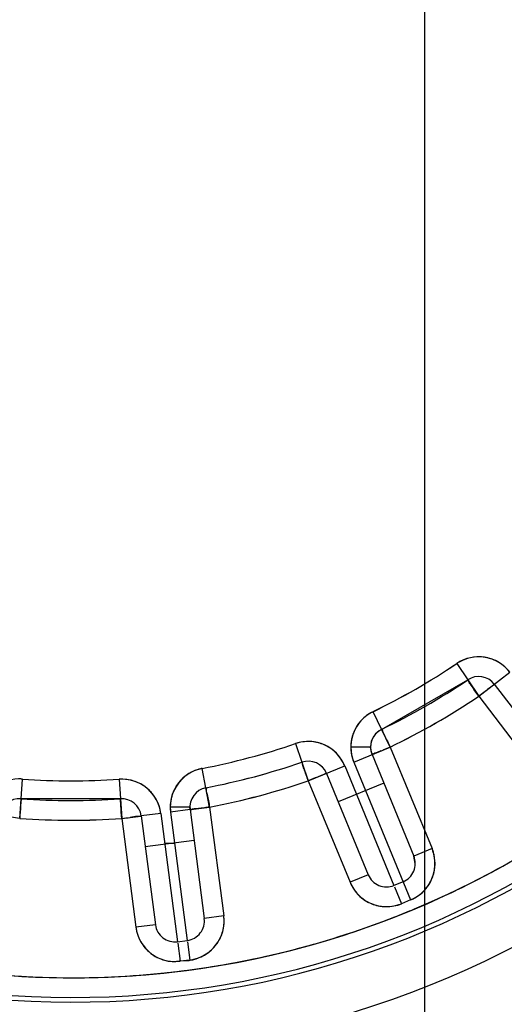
# Model space of a CAD drawing. Header units: millimetres. Extents: x 4086 to 10416, y 123 to 1549.
# Tile 208 of 256: x 9361.33 to 9365.43, y 603.81 to 612.14. Entities that reach past the tile are written whole.
import ezdxf

# ---------------------------------------------------------------- set-up
doc = ezdxf.new("R2010")
doc.units = ezdxf.units.MM
doc.linetypes.add('CENTER', pattern=[0.6, 0.375, -0.075, 0.075, -0.075])
doc.layers.add('中心线', color=7, linetype='Continuous')
doc.layers.add('运动范围', color=7, linetype='Continuous')
doc.styles.add('思源黑', font='SourceHanSansCN-Normal.ttf')
doc.dimstyles.new('尺寸标注_1_6比例中六', dxfattribs={"dimtxt": 10, "dimasz": 8, "dimexe": 2, "dimexo": 1.5, "dimgap": 1, "dimtad": 1, "dimdec": 1, "dimlfac": 6, "dimdsep": 46, "dimtxsty": '思源黑', "dimcen": 0.09, "dimadec": 0, "dimazin": 0, "dimtp": 0.01, "dimtm": 0.01, "dimtfac": 1, "dimtdec": 1, "dimtofl": 0, "dimtmove": 0, "dimatfit": 3, "dimfxl": 1, "dimtolj": 1, "dimarcsym": 0})
doc.dimstyles.new('尺寸标注_1_6比例中六弯折', dxfattribs={"dimtxt": 10, "dimasz": 8, "dimexe": 2, "dimexo": 1.5, "dimgap": 1, "dimtad": 1, "dimtih": 1, "dimtoh": 1, "dimdec": 1, "dimlfac": 6, "dimdsep": 46, "dimtxsty": '思源黑', "dimcen": 0.09, "dimadec": 0, "dimazin": 0, "dimtp": 0.01, "dimtm": 0.01, "dimtfac": 1, "dimtdec": 1, "dimtofl": 0, "dimtmove": 0, "dimatfit": 3, "dimfxl": 1, "dimtolj": 1, "dimarcsym": 0})

# ---------------------------------------------------------------- blocks, each defined once
blk = doc.blocks.new('*D681')
at = {"layer": 'Defpoints', "color": 0}
for p in [(9406.9961, 620.7981), (9364.7578, 590.0128)]:
    blk.add_point(p, dxfattribs=at)
at = {"layer": '中心线', "color": 0, "lineweight": -2}
for p in [(9413.4611, 625.5101), (9494.3853, 654.4196)]:
    blk.add_line(p, (9453.1257, 654.4196), dxfattribs=at)
at = {"layer": '中心线', "color": 0}
for p, q in [((9364.7578, 589.9228), (9364.7578, 590.1028)), ((9364.6678, 590.0128), (9364.8478, 590.0128))]:
    blk.add_line(p, q, dxfattribs=at)
blk.add_solid([(9412.6758, 626.5876), (9414.2465, 624.4326), (9406.9961, 620.7981)], dxfattribs=at)
at = {"layer": '中心线', "color": 0, "insert": (9474.2555, 665.7884), "char_height": 10, "attachment_point": 2, "style": '思源黑'}
blk.add_mtext('\\A1;R313.6', dxfattribs=at)
blk = doc.blocks.new('*D682')
at = {"layer": 'Defpoints', "color": 0}
for p in [(9331.4792, 667.1614), (9291.6217, 602.9087), (9292.3531, 602.7797), (9438.2796, 590.0128), (9439.0222, 590.0128)]:
    blk.add_point(p, dxfattribs=at)
at = {"layer": '运动范围', "color": 0, "linetype": 'Continuous', "lineweight": -2}
for p, q in [((9290.1445, 603.1692), (9280.0446, 604.95)), ((9440.5222, 590.0128), (9450.7779, 590.0128))]:
    blk.add_line(p, q, dxfattribs=at)
blk.add_arc((9364.7578, 590.0128), 84.0201, 5.457499, 164.542501, dxfattribs=at)
at = {"layer": '运动范围', "color": 0}
for points in [[(9282.4763, 612.6999), (9285.0775, 612.1124), (9282.0142, 604.6027)], [(9447.0652, 597.9403), (9449.7289, 598.0672), (9448.7779, 590.0128)]]:
    blk.add_solid(points, dxfattribs=at)
at = {"layer": '运动范围', "color": 0, "insert": (9388.6407, 682.6034), "char_height": 10, "attachment_point": 2, "rotation": 345.53634, "style": '思源黑'}
blk.add_mtext('+\\A1;170%%d', dxfattribs=at)

msp = doc.modelspace()

# ---------------------------------------------------------------- linework, layer by layer
at = {"layer": '中心线', "linetype": 'CENTER', "ltscale": 20}
msp.add_line((9364.7578, 409.1913), (9364.7578, 771.2662), dxfattribs=at)
at = {"layer": '中心线', "color": 7}
msp.add_line((9364.7578, 590.0128), (9364.7578, 639.3792), dxfattribs=at)
at = {"layer": '运动范围', "color": 7, "linetype": 'Continuous'}
for p, q in [((9365.026, 606.6948), (9365.2119, 606.4182)), ((9365.2119, 606.4182), (9365.4767, 606.6206)), ((9364.3908, 606.1378), (9365.1189, 606.5565)), ((9365.3443, 606.5194), (9365.908, 605.7821)), ((9365.2119, 606.4182), (9365.7756, 605.6809)), ((9364.4636, 605.9878), (9364.318, 606.2877)), ((9363.6621, 606.0174), (9363.7702, 605.702)), ((9364.2969, 605.9881), (9364.1302, 605.9884)), ((9364.1554, 605.8608), (9364.4636, 605.9878)), ((9364.3095, 605.9243), (9364.2969, 605.9881)), ((9364.4636, 605.9878), (9364.8172, 605.1298)), ((9364.3095, 605.9243), (9364.6632, 605.0663)), ((9364.3844, 605.9551), (9364.3533, 605.9424)), ((9363.7702, 605.702), (9364.0784, 605.8291)), ((9364.0784, 605.8291), (9364.4955, 604.8169)), ((9364.1554, 605.8608), (9364.6361, 604.6946)), ((9362.8451, 605.8006), (9362.8425, 605.7998)), ((9362.9359, 605.4801), (9362.873, 605.8074)), ((9363.8804, 605.7475), (9363.8494, 605.7347)), ((9363.9243, 605.7656), (9364.2779, 604.9075)), ((9361.3289, 605.385), (9361.3528, 605.7175)), ((9362.1694, 605.716), (9362.1922, 605.3835)), ((9363.7702, 605.702), (9364.1238, 604.844)), ((9364.4091, 605.6826), (9364.0239, 605.5239)), ((9361.3409, 605.5512), (9361.3366, 605.4922)), ((9362.1808, 605.5498), (9361.3409, 605.5512)), ((9362.1848, 605.4908), (9362.1808, 605.5498)), ((9362.1922, 605.3835), (9362.3526, 605.4043)), ((9362.5227, 605.4264), (9362.3575, 605.4049)), ((9362.3575, 605.4049), (9362.477, 604.4846)), ((9362.5227, 605.4264), (9362.6637, 604.3408)), ((9362.7693, 605.4804), (9362.6026, 605.4807)), ((9362.7707, 605.4586), (9362.6054, 605.4371)), ((9362.6054, 605.4371), (9362.7464, 604.3515)), ((9362.7707, 605.4586), (9362.7693, 605.4804)), ((9362.7706, 605.4586), (9362.8902, 604.5383)), ((9362.7755, 605.4592), (9362.9359, 605.4801)), ((9362.8914, 605.4743), (9362.8646, 605.4708)), ((9362.9359, 605.4801), (9363.0555, 604.5597)), ((9362.1922, 605.3835), (9362.3117, 604.4631)), ((9362.3911, 605.1457), (9362.8043, 605.1994)), ((9362.6398, 605.1725), (9362.5557, 605.1726)), ((9364.8172, 605.1298), (9364.6632, 605.0663)), ((9364.6757, 605.0025), (9364.6632, 605.0663)), ((9364.2779, 604.9075), (9364.1238, 604.844)), ((9364.5726, 604.8487), (9364.4955, 604.817)), ((9364.5004, 604.8052), (9364.559, 604.6628)), ((9364.6361, 604.6946), (9364.559, 604.6628)), ((9362.477, 604.4846), (9362.3117, 604.4631)), ((9363.0555, 604.5597), (9362.8902, 604.5383)), ((9362.8916, 604.5165), (9362.8902, 604.5383)), ((9362.6637, 604.3408), (9362.7464, 604.3515)), ((9362.6654, 604.3282), (9362.6852, 604.1755)), ((9362.748, 604.3389), (9362.7678, 604.1862)), ((9362.6792, 604.1784), (9362.7619, 604.1825)), ((9362.7678, 604.1862), (9362.6852, 604.1755))]:
    msp.add_line(p, q, dxfattribs=at)
for centre, radius, start, end in [((9364.7578, 590.0128), 287.1667, 190, 18.680108), ((9364.7578, 590.0128), 52.2667, 190, 170), ((9361.7713, 611.5358), 8.1451, 115.45039, 64.34961), ((9361.7713, 611.5358), 7.7061, 116.99986, 62.80014), ((9361.7713, 611.5358), 7.6666, 117.81014, 61.98986), ((9361.7713, 611.5358), 7.5, 119.16758, 60.63242), ((9365.2119, 606.4182), 0.3333, 37.4, 123.91365), ((9365.2112, 606.414), 0.3376, 79.23335, 83.41662), ((9361.7713, 611.5358), 5.8333, 295.88635, 303.91365), ((9361.7667, 611.5438), 5.8426, 295.89271, 303.90729), ((9365.2327, 606.3758), 0.3802, 118.20998, 122.94228), ((9365.2119, 606.4182), 0.1666, 37.3922, 123.92145), ((9361.7713, 611.5358), 6, 295.88635, 303.91365), ((9361.7691, 611.5396), 6.0044, 295.88933, 303.91067), ((9361.7692, 611.5395), 6.0043, 295.88921, 303.91079), ((9361.7697, 611.5385), 6.0031, 295.88845, 303.91155), ((9361.7713, 611.5358), 6.1667, 295.88635, 303.91365), ((9361.7664, 611.5443), 6.1764, 295.89271, 303.90729), ((9364.4636, 605.9878), 0.3333, 115.88635, 202.4), ((9364.4658, 605.987), 0.3357, 146.41646, 159.14589), ((9364.4574, 605.9918), 0.3261, 145.47843, 159.08665), ((9364.4546, 605.9944), 0.3223, 137.21734, 146.39546), ((9364.4563, 605.9926), 0.3247, 137.20288, 145.48021), ((9364.4667, 605.9866), 0.3367, 159.1342, 168.0072), ((9364.4636, 605.9879), 0.1666, 115.88481, 202.40154), ((9364.4634, 605.9879), 0.1665, 115.85678, 179.92957), ((9361.7713, 611.5358), 5.8333, 280.88635, 288.91365), ((9361.7689, 611.5447), 5.8426, 280.89271, 288.90729), ((9363.7702, 605.702), 0.3333, 22.4, 108.91365), ((9363.7684, 605.6982), 0.3376, 64.23335, 68.41662), ((9364.5, 605.9826), 0.3698, 174.32128, 179.09832), ((9364.4498, 605.9891), 0.3196, 174.93667, 180.86824), ((9364.4659, 605.988), 0.3357, 179.92604, 187.374), ((9364.4548, 605.9894), 0.3245, 180.9111, 186.08457), ((9364.4596, 605.9882), 0.3294, 168.01089, 174.9326), ((9364.4902, 605.9836), 0.36, 168.71211, 174.33058), ((9364.4642, 605.988), 0.1673, 179.9418, 202.3582), ((9363.7773, 605.7111), 0.3219, 40.15631, 43.82697), ((9364.4628, 605.9877), 0.3326, 187.3915, 194.9085), ((9364.4658, 605.9886), 0.3357, 194.926, 202.37396), ((9363.1058, 609.059), 3.3569, 292.38904, 292.81001), ((9361.7713, 611.5358), 6, 280.88635, 288.91365), ((9361.7701, 611.5401), 6.0044, 280.88933, 288.91067), ((9361.7702, 611.5399), 6.0043, 280.88921, 288.91079), ((9361.7705, 611.5388), 6.0031, 280.88845, 288.91155), ((9363.7702, 605.7021), 0.1666, 22.3922, 108.92145), ((9363.7297, 605.6784), 0.3799, 23.36588, 28.10013), ((9364.5093, 605.9997), 0.3802, 196.69633, 201.42864), ((9362.9359, 605.4801), 0.3333, 100.88635, 187.4), ((9362.9367, 605.4798), 0.3341, 128.66023, 142.73901), ((9362.9371, 605.4792), 0.3348, 128.66137, 139.1016), ((9362.9308, 605.487), 0.3247, 121.62456, 128.6454), ((9362.9275, 605.4908), 0.3198, 122.34423, 128.60384), ((9362.951, 605.4357), 0.3799, 101.85224, 106.58648), ((9362.948, 605.4431), 0.3719, 101.6321, 106.04997), ((9361.7713, 611.5358), 10.2052, 240.67611, 325.12389), ((9361.3289, 605.385), 0.3333, 85.88635, 172.4), ((9361.332, 605.3382), 0.3799, 86.85224, 91.58648), ((9361.7713, 611.5358), 5.8333, 265.88635, 273.91365), ((9361.7713, 611.545), 5.8426, 265.89271, 273.90729), ((9362.1922, 605.3835), 0.3333, 7.4, 93.91365), ((9362.1889, 605.3364), 0.3802, 88.20998, 92.94228), ((9362.1895, 605.3802), 0.3376, 49.23335, 53.41662), ((9362.9372, 605.4789), 0.3351, 142.34227, 150.41611), ((9362.9385, 605.4782), 0.3365, 146.90205, 150.41556), ((9362.9394, 605.4776), 0.3376, 142.71971, 146.90298), ((9362.9388, 605.4777), 0.337, 139.09223, 142.3483), ((9361.7713, 611.5358), 6.1667, 280.88635, 288.91365), ((9361.7688, 611.5452), 6.1764, 280.89271, 288.90729), ((9362.9471, 605.4789), 0.3443, 163.35187, 171.78297), ((9362.9203, 605.4855), 0.3168, 163.10506, 165.95319), ((9362.9322, 605.4815), 0.3294, 150.38362, 163.03619), ((9362.9266, 605.4847), 0.323, 160.29907, 163.29275), ((9362.9287, 605.4837), 0.3253, 150.40571, 160.24562), ((9362.9359, 605.4801), 0.1666, 100.8728, 187.40252), ((9361.3289, 605.385), 0.1666, 85.87855, 172.4078), ((9361.7713, 611.5358), 6, 265.88635, 273.91365), ((9361.7713, 611.5402), 6.0044, 265.88933, 273.91067), ((9361.7713, 611.54), 6.0043, 265.88921, 273.91079), ((9361.7713, 611.5389), 6.0031, 265.88845, 273.91155), ((9362.1922, 605.3835), 0.1666, 7.3922, 93.92145), ((9362.9747, 605.4751), 0.3722, 174.73366, 179.15004), ((9362.9686, 605.4794), 0.3656, 178.28488, 179.85103), ((9362.9543, 605.48), 0.3513, 172.12744, 178.31606), ((9362.9656, 605.476), 0.363, 171.73311, 174.72983), ((9362.93, 605.4834), 0.3267, 165.99523, 172.12675), ((9361.759, 611.5576), 7.5248, 292.72794, 306.26055), ((9362.1469, 605.3711), 0.3799, 8.36588, 13.10013), ((9362.9358, 605.4801), 0.3332, 179.90253, 182.40381), ((9362.9367, 605.4801), 0.3341, 182.40292, 184.89708), ((9362.9808, 605.4795), 0.3778, 179.87606, 186.43994), ((9362.9358, 605.48), 0.3332, 184.89619, 187.39747), ((9361.7713, 611.5358), 6.1667, 265.88635, 273.91365), ((9361.7713, 611.5456), 6.1764, 265.89271, 273.90729), ((9360.8189, 616.3257), 11.028, 277.15351, 277.5272), ((9361.7713, 611.5357), 10.538, 241.97353, 323.82647), ((9361.7638, 611.5499), 7.5159, 292.75018, 303.21896), ((9364.5091, 605.0028), 0.3333, 292.4, 22.4), ((9364.4594, 604.9902), 0.3841, 16.4431, 21.31354), ((9364.5091, 605.0028), 0.1666, 292.39155, 22.40845), ((9364.432, 604.971), 0.1666, 202.39155, 292.40845), ((9364.432, 604.971), 0.3333, 202.4, 292.4), ((9364.4759, 604.9969), 0.3838, 203.48032, 208.35344), ((9364.5049, 605.0045), 0.3378, 335.91962, 340.26504), ((9364.4337, 604.9752), 0.3378, 245.91962, 250.26504), ((9364.4194, 605.0207), 0.3841, 286.4431, 291.31354), ((9364.4832, 605.0466), 0.3838, 293.48032, 298.35344), ((9361.7643, 611.5622), 7.5271, 277.6755, 292.07547), ((9361.7631, 611.5666), 7.5317, 277.72232, 292.03735), ((9361.7631, 611.5664), 7.5315, 277.77204, 292.03764), ((9361.7689, 611.5423), 7.5069, 292.06571, 292.70347), ((9361.7699, 611.5382), 7.5028, 292.10416, 292.74123), ((9362.6423, 604.506), 0.1666, 187.39155, 277.40845), ((9362.7249, 604.5168), 0.1666, 277.39155, 7.40845), ((9362.7249, 604.5168), 0.3333, 277.4, 7.4), ((9362.674, 604.5175), 0.3838, 1.4388, 6.31331), ((9361.7712, 611.536), 10.2054, 250.06867, 315.73118), ((9362.6423, 604.5061), 0.3333, 187.4, 277.4), ((9362.6918, 604.5198), 0.3843, 188.48, 193.34684), ((9362.7247, 604.5175), 0.334, 320.82798, 325.22337), ((9362.6491, 604.5138), 0.3436, 230.82426, 235.09493), ((9362.6319, 604.4907), 0.3158, 274.39716, 278.60814), ((9362.6812, 604.637), 0.4616, 280.06651, 285.21471), ((9362.7252, 604.5164), 0.3328, 297.61516, 300.04164), ((9361.7713, 611.5625), 7.5265, 262.71531, 277.03781), ((9361.7713, 611.5627), 7.5267, 262.71931, 277.07918), ((9361.7714, 611.5673), 7.5313, 262.76695, 276.98599), ((9361.7713, 611.5382), 7.5024, 277.01353, 277.64682), ((9361.7708, 611.5368), 7.501, 277.06603, 277.69443), ((9361.7708, 611.5371), 7.5013, 277.10762, 277.74444)]:
    msp.add_arc(centre, radius, start, end, dxfattribs=at)
for points in [[(9365.1415, 606.744), (9365.1107, 606.7372), (9365.0807, 606.7257), (9365.053, 606.7108)], [(9365.2499, 606.7493), (9365.214, 606.7535), (9365.1768, 606.7518), (9365.1415, 606.744)], [(9365.3831, 606.7042), (9365.3499, 606.7243), (9365.3124, 606.7384), (9365.2743, 606.7456)], [(9365.4767, 606.6206), (9365.4508, 606.6534), (9365.4189, 606.6825), (9365.3831, 606.7042)], [(9365.2119, 606.4182), (9365.1899, 606.4487), (9365.17, 606.4808), (9365.1489, 606.512)], [(9364.318, 606.2877), (9364.281, 606.269), (9364.2463, 606.2438), (9364.218, 606.2133)], [(9364.318, 606.2877), (9364.2809, 606.2691), (9364.2462, 606.2437), (9364.218, 606.2132)], [(9364.1527, 606.1082), (9364.1461, 606.0907), (9364.1409, 606.0725), (9364.1372, 606.0541)], [(9364.4157, 606.0865), (9364.4318, 606.0537), (9364.4468, 606.0203), (9364.4636, 605.9878)], [(9363.7864, 606.035), (9363.7446, 606.0368), (9363.7019, 606.0303), (9363.6621, 606.0174)], [(9363.8926, 606.0121), (9363.8589, 606.0254), (9363.8226, 606.0334), (9363.7864, 606.035)], [(9364.0095, 605.934), (9363.9827, 605.962), (9363.9501, 605.9853), (9363.9152, 606.0022)], [(9364.4636, 605.9878), (9364.4446, 605.9806), (9364.4259, 605.9725), (9364.4071, 605.9646)], [(9364.0647, 605.8573), (9364.0531, 605.8791), (9364.0392, 605.8998), (9364.0233, 605.9187)], [(9364.1321, 605.955), (9364.1344, 605.9332), (9364.1388, 605.9115), (9364.1451, 605.8905)], [(9364.3533, 605.9424), (9364.3408, 605.9372), (9364.3276, 605.9334), (9364.3157, 605.927)], [(9362.8426, 605.7997), (9362.8124, 605.7907), (9362.783, 605.7778), (9362.7564, 605.7609)], [(9363.7702, 605.702), (9363.7579, 605.736), (9363.7468, 605.7704), (9363.7351, 605.8046)], [(9363.8494, 605.7347), (9363.823, 605.7239), (9363.7969, 605.7122), (9363.7702, 605.702)], [(9362.294, 605.7009), (9362.264, 605.7103), (9362.2323, 605.7154), (9362.2008, 605.7163)], [(9362.3907, 605.6513), (9362.3616, 605.6728), (9362.3286, 605.69), (9362.294, 605.7009)], [(9362.4834, 605.5456), (9362.4647, 605.5796), (9362.4393, 605.6105), (9362.4099, 605.6359)], [(9362.9156, 605.5859), (9362.9224, 605.5506), (9362.9288, 605.5153), (9362.9359, 605.4801)], [(9361.3366, 605.4922), (9361.334, 605.4565), (9361.3316, 605.4207), (9361.3289, 605.385)], [(9362.1922, 605.3835), (9362.1896, 605.4192), (9362.1873, 605.455), (9362.1848, 605.4908)], [(9362.5169, 605.4572), (9362.5098, 605.4879), (9362.4986, 605.518), (9362.4834, 605.5456)], [(9362.9359, 605.4801), (9362.9211, 605.4782), (9362.9063, 605.4762), (9362.8914, 605.4743)], [(9361.3289, 605.385), (9361.3051, 605.388), (9361.2814, 605.3913), (9361.2576, 605.3945)], [(9364.8424, 605.0017), (9364.8423, 605.0345), (9364.8371, 605.0675), (9364.8278, 605.0989)], [(9364.8229, 604.8904), (9364.8356, 604.9259), (9364.8424, 604.964), (9364.8424, 605.0017)], [(9364.7447, 604.767), (9364.7734, 604.7954), (9364.7969, 604.8298), (9364.8133, 604.8667)], [(9364.1381, 604.8146), (9364.1537, 604.7858), (9364.1732, 604.7587), (9364.1962, 604.7354)], [(9364.1962, 604.7354), (9364.2246, 604.7067), (9364.2591, 604.6832), (9364.2959, 604.6668)], [(9364.6654, 604.7089), (9364.6943, 604.7244), (9364.7214, 604.744), (9364.7447, 604.767)], [(9364.3197, 604.6572), (9364.3551, 604.6445), (9364.3933, 604.6376), (9364.4309, 604.6377)], [(9364.4309, 604.6377), (9364.4637, 604.6378), (9364.4967, 604.643), (9364.5281, 604.6523)], [(9363.0466, 604.4295), (9363.055, 604.4611), (9363.0585, 604.4944), (9363.0577, 604.5272)], [(9362.3179, 604.4311), (9362.3255, 604.3992), (9362.3373, 604.3679), (9362.3536, 604.3395)], [(9362.999, 604.327), (9363.0204, 604.358), (9363.0369, 604.3931), (9363.0466, 604.4295)], [(9362.3536, 604.3395), (9362.3735, 604.3045), (9362.4008, 604.2729), (9362.4321, 604.2474)], [(9362.8918, 604.2283), (9362.9266, 604.2484), (9362.9582, 604.2754), (9362.9836, 604.3066)], [(9362.4525, 604.232), (9362.4833, 604.2105), (9362.5182, 604.1939), (9362.5545, 604.1845)], [(9362.5545, 604.1845), (9362.5874, 604.176), (9362.6222, 604.1731), (9362.6561, 604.1757)], [(9362.8023, 604.1916), (9362.8289, 604.1988), (9362.8551, 604.2087), (9362.8795, 604.2215)]]:
    msp.add_open_spline(points, degree=3, dxfattribs=at)
for points, knots in [([(9365.1489, 606.512), (9365.1415, 606.5229), (9365.1297, 606.5286), (9365.1228, 606.5591), (9365.1189, 606.5565)], [0, 0, 0, 0, 0.73904, 1, 1, 1, 1]), ([(9365.3195, 606.5002), (9365.3124, 606.4949), (9365.2762, 606.4681), (9365.2418, 606.4387), (9365.2119, 606.4182)], [0, 0, 0, 0, 0.196426, 1, 1, 1, 1]), ([(9365.3443, 606.5194), (9365.3427, 606.5215), (9365.3327, 606.5065), (9365.3257, 606.5049), (9365.3195, 606.5002)], [0, 0, 0, 0, 0.256147, 1, 1, 1, 1]), ([(9364.3908, 606.1378), (9364.3953, 606.14), (9364.398, 606.1068), (9364.4096, 606.0991), (9364.4157, 606.0865)], [0, 0, 0, 0, 0.261753, 1, 1, 1, 1]), ([(9363.7351, 605.8046), (9363.7304, 605.8181), (9363.7196, 605.8274), (9363.721, 605.8614), (9363.7161, 605.8597)], [0, 0, 0, 0, 0.737938, 1, 1, 1, 1]), ([(9363.9243, 605.7656), (9363.9227, 605.7694), (9363.903, 605.7496), (9363.8912, 605.752), (9363.8804, 605.7475)], [0, 0, 0, 0, 0.25961, 1, 1, 1, 1]), ([(9362.9045, 605.6437), (9362.9095, 605.6447), (9362.9034, 605.6109), (9362.9128, 605.6001), (9362.9156, 605.5859)], [0, 0, 0, 0, 0.262209, 1, 1, 1, 1]), ([(9362.3371, 605.4007), (9362.3324, 605.4008), (9362.3076, 605.4011), (9362.2833, 605.3953), (9362.2635, 605.3927)], [0, 0, 0, 0, 0.192952, 1, 1, 1, 1]), ([(9362.3416, 605.4006), (9362.3409, 605.4006), (9362.3394, 605.4006), (9362.3379, 605.4006), (9362.3371, 605.4007)], [0, 0, 0, 0, 0.48516, 1, 1, 1, 1]), ([(9362.353, 605.4041), (9362.3518, 605.4028), (9362.348, 605.4007), (9362.3439, 605.4006), (9362.3416, 605.4006)], [0, 0, 0, 0, 0.445419, 1, 1, 1, 1]), ([(9362.7869, 605.4607), (9362.7847, 605.4599), (9362.781, 605.4581), (9362.7775, 605.4558), (9362.7759, 605.455)], [0, 0, 0, 0, 0.565023, 1, 1, 1, 1]), ([(9362.7911, 605.4619), (9362.7903, 605.4617), (9362.7889, 605.4614), (9362.7875, 605.4609), (9362.7869, 605.4607)], [0, 0, 0, 0, 0.511704, 1, 1, 1, 1]), ([(9362.8646, 605.4708), (9362.8572, 605.4699), (9362.8328, 605.4659), (9362.8078, 605.4659), (9362.7911, 605.4619)], [0, 0, 0, 0, 0.301674, 1, 1, 1, 1])]:
    msp.add_open_spline(points, degree=3, knots=knots, dxfattribs=at)

# ---------------------------------------------------------------- dimensions: what is measured, and where the dimension line sits
at = {"layer": '中心线', "color": 7}
dim = msp.add_radius_dim(center=(9364.7578, 590.0128), mpoint=(9406.9961, 620.7981), dimstyle='尺寸标注_1_6比例中六弯折', dxfattribs=at)
dim.commit()
dim.dimension.update_dxf_attribs({"geometry": '*D681', "text_midpoint": (9474.2555, 654.4196), "dimtype": 164})
at = {"layer": '运动范围', "color": 7, "linetype": 'Continuous'}
dim = msp.add_angular_dim_2l(base=(9331.4792, 667.1614), line1=((9438.2796, 590.0128), (9439.0222, 590.0128)), line2=((9292.3531, 602.7797), (9291.6217, 602.9087)), text='+<>', dimstyle='尺寸标注_1_6比例中六', dxfattribs=at)
dim.commit()
dim.dimension.update_dxf_attribs({"geometry": '*D682', "text_midpoint": (9385.7432, 671.37), "dimtype": 162})

doc.saveas('drawing.dxf')
